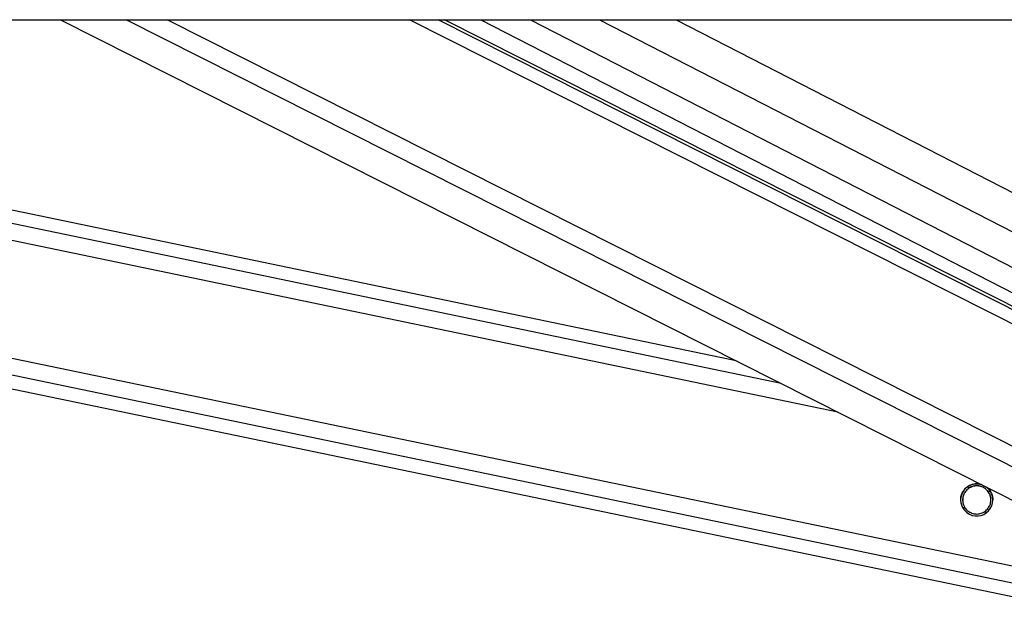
# Paper-space layout 'In-Ground Anchor' of a CAD drawing. Header units: millimetres. Extents: x 1591 to 17407, y 414 to 16227.
# Tile 58 of 67: x 14376 to 14669, y 5726 to 5901. Entities that reach past the tile are written whole.
import ezdxf

# ---------------------------------------------------------------- set-up
doc = ezdxf.new("R2010")
doc.units = ezdxf.units.MM

psp = doc.layouts.new('In-Ground Anchor')

# ---------------------------------------------------------------- linework, layer by layer
at = {"color": 7, "linetype": 'Continuous', "lineweight": 25, "ltscale": 2}
for p, q in [((12298.07, 5900.55), (14837.97, 5900.55)), ((13845.09, 5900.55), (14687.19, 5725.58)), ((14589.56, 5798.98), (14100.7, 5900.55)), ((14388.33, 5900.55), (14725.32, 5730.45)), ((14746.93, 5777.29), (14502.73, 5900.55)), ((14513.53, 5900.55), (14745.86, 5781.16))]:
    psp.add_line(p, q, dxfattribs=at)
at = {"color": 8, "linetype": 'Continuous', "lineweight": 25, "ltscale": 2}
for p, q in [((14687.99, 5729.42), (13864.34, 5900.55)), ((14688.99, 5734.24), (13888.56, 5900.55)), ((14619.84, 5783.69), (14057.42, 5900.55)), ((14602.91, 5792.24), (14081.6, 5900.55)), ((14739.69, 5733.08), (14407.91, 5900.55)), ((14742.67, 5737.72), (14420.09, 5900.55)), ((14750.79, 5770.07), (14492.3, 5900.55)), ((14750.14, 5774.7), (14500.82, 5900.55)), ((14528.25, 5900.55), (14752.43, 5785.35)), ((14548.85, 5900.55), (14758.36, 5792.88)), ((14571.68, 5900.55), (14761.09, 5803.22)), ((14659.02, 5761.18), (14658.24, 5761.34)), ((14665.36, 5759.86), (14664.55, 5760.03)), ((14657.75, 5755.1), (14656.94, 5755.27)), ((14664.1, 5753.78), (14663.29, 5753.95))]:
    psp.add_line(p, q, dxfattribs=at)
at = {"color": 7, "linetype": 'Continuous', "lineweight": 25, "ltscale": 4}
psp.add_arc((14661.15, 5757.57), 4.8, 74.6149, 51.8152, dxfattribs=at)
at = {"color": 7, "linetype": 'Continuous', "lineweight": 25, "ltscale": 2}
for points, knots in [([(14656.41, 5757.56), (14656.39, 5757.77), (14656.36, 5758.39), (14656.68, 5759.41), (14657.24, 5760.43), (14657.73, 5760.92), (14657.97, 5761.16)], [0, 0, 0, 0, 0.152964, 0.450019, 0.727412, 1, 1, 1, 1]), ([(14659.02, 5761.18), (14658.65, 5760.91), (14657.96, 5760.42), (14657.26, 5759.3), (14656.93, 5758.11), (14656.95, 5756.92), (14657.24, 5755.9), (14657.59, 5755.35), (14657.75, 5755.1)], [0, 0, 0, 0, 0.2046472, 0.3763566, 0.5488412, 0.7033698, 0.8642953, 1, 1, 1, 1]), ([(14659.02, 5761.15), (14658.64, 5760.88), (14657.96, 5760.39), (14657.28, 5759.27), (14656.95, 5758.28), (14656.98, 5757.7), (14656.99, 5757.53)], [0, 0, 0, 0, 0.330865, 0.608471, 0.887363, 1, 1, 1, 1]), ([(14657.97, 5761.16), (14658.32, 5761.42), (14659.01, 5761.95), (14660.39, 5762.36), (14661.7, 5762.42), (14662.47, 5762.14), (14662.77, 5762.02)], [0, 0, 0, 0, 0.269075, 0.537758, 0.814485, 1, 1, 1, 1]), ([(14664.55, 5760.03), (14664.3, 5760.32), (14663.79, 5760.92), (14662.67, 5761.54), (14661.42, 5761.82), (14660.1, 5761.71), (14659.38, 5761.35), (14659.02, 5761.18)], [0, 0, 0, 0, 0.196458, 0.392662, 0.593363, 0.798839, 1, 1, 1, 1]), ([(14664.55, 5760), (14664.3, 5760.3), (14663.79, 5760.89), (14662.67, 5761.51), (14661.42, 5761.79), (14660.1, 5761.68), (14659.38, 5761.32), (14659.02, 5761.15)], [0, 0, 0, 0, 0.1964573, 0.3926534, 0.5933495, 0.7988228, 1, 1, 1, 1]), ([(14663.77, 5761.52), (14664.05, 5761.34), (14664.74, 5760.89), (14665.24, 5760.13), (14665.47, 5759.67), (14665.5, 5759.59)], [0, 0, 0, 0, 0.355872, 0.899081, 1, 1, 1, 1]), ([(14663.29, 5753.95), (14663.66, 5754.21), (14664.34, 5754.7), (14665.04, 5755.82), (14665.38, 5757.01), (14665.35, 5758.2), (14665.07, 5759.22), (14664.71, 5759.77), (14664.55, 5760.03)], [0, 0, 0, 0, 0.204643, 0.376331, 0.548842, 0.703369, 0.864282, 1, 1, 1, 1]), ([(14665.32, 5757.54), (14665.32, 5757.74), (14665.34, 5758.34), (14665.06, 5759.19), (14664.71, 5759.74), (14664.55, 5760)], [0, 0, 0, 0, 0.222457, 0.644283, 1, 1, 1, 1]), ([(14665.5, 5759.59), (14665.67, 5759.2), (14665.93, 5758.57), (14665.91, 5757.83), (14665.9, 5757.56)], [0, 0, 0, 0, 0.64238, 1, 1, 1, 1]), ([(14657.75, 5755.1), (14658.01, 5754.8), (14658.51, 5754.2), (14659.63, 5753.58), (14660.89, 5753.31), (14662.2, 5753.42), (14662.93, 5753.77), (14663.29, 5753.95)], [0, 0, 0, 0, 0.1964666, 0.3926507, 0.5933725, 0.7988186, 1, 1, 1, 1])]:
    psp.add_open_spline(points, degree=3, knots=knots, dxfattribs=at)

doc.saveas('drawing.dxf')
